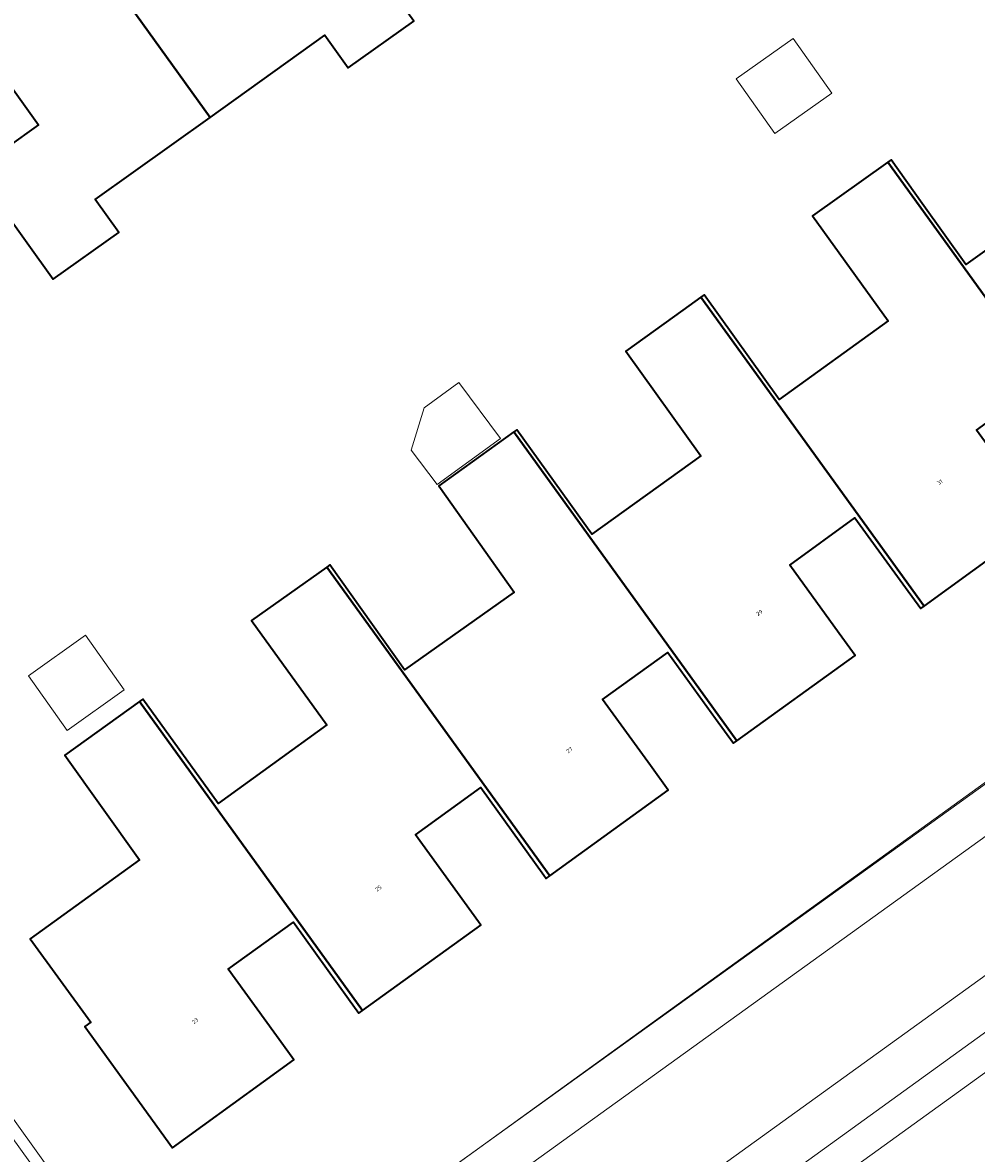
# Model space of a CAD drawing. Header units: metres. Extents: x 237319 to 238937, y 510065 to 511489.
# Tile 100 of 176: x 237983 to 238026, y 510988 to 511038. Entities that reach past the tile are written whole.
import ezdxf
from ezdxf.enums import TextEntityAlignment as Align

# ---------------------------------------------------------------- set-up
doc = ezdxf.new("R2010")
doc.units = ezdxf.units.M
for name, color, linetype, lineweight in [('B-WE-FV-GELEIDING_WILDRASTER-G', 252, 'Continuous', 18), ('B-WE-GR-BEPLANTING_CULTUUR_HEESTERS-GV', 252, 'Continuous', 18), ('B-WE-KG-GRENS_PERCEEL-GV', 252, 'Continuous', 18), ('B-WE-OG-BEBOUWING-GV', 252, 'Continuous', 35), ('B-WE-OG-BEBOUWING-T18', 252, 'Continuous', 18), ('B-WE-OG-BEBOUWING_SCHUUR-GV', 252, 'Continuous', 18), ('B-WE-OG-TERREIN_BEGROEID-GV', 252, 'Continuous', 18), ('B-WE-OG-TERREIN_ERF-GV', 252, 'Continuous', 18), ('B-WE-VH-OPENVERHARDING-GV', 252, 'Continuous', 18)]:
    doc.layers.add(name, color=color, linetype=linetype, lineweight=lineweight)
doc.styles.add('NLCS-ISO-M100-T18', font='NLCS-ISO.ttf', dxfattribs={"height": 0.18})

# ---------------------------------------------------------------- blocks, each defined once
blk = doc.blocks.new('brk-2025')
at = {"layer": 'B-WE-KG-GRENS_PERCEEL-GV', "flags": 128}
blk.add_lwpolyline([(238077.837, 511041.753), (238060.946, 511029.563), (238052.93, 511023.774), (238044.582, 511017.745), (238036.233, 511011.716), (238027.886, 511005.688), (238019.539, 510999.66), (238011.189, 510993.63), (238002.842, 510987.602), (237990.246, 510978.506), (237971.301, 511005.008), (237953.102, 511030.375), (237962.342, 511036.993), (237971.197, 511043.335)], dxfattribs=at)
blk = doc.blocks.new('bgt-2025')
at = {"layer": 'B-WE-GR-BEPLANTING_CULTUUR_HEESTERS-GV', "flags": 128}
blk.add_lwpolyline([(237987.15, 510976.305), (237989.831, 510978.233), (237972.604, 511002.183), (237969.773, 511000.141)], dxfattribs=at)
at = {"layer": 'B-WE-OG-BEBOUWING-GV', "flags": 128}
for points in [[(237984.687, 511043.251), (237991.34, 511033.994), (237996.464, 511037.664), (237997.504, 511036.203), (238000.434, 511038.29), (237996.929, 511043.18), (237994.087, 511041.137), (237991.094, 511045.297), (237989.357, 511047.712), (237986.357, 511045.554), (237986.886, 511044.829)], [(237984.687, 511043.251), (237982.488, 511041.673), (237981.964, 511042.405), (237978.962, 511040.257), (237983.683, 511033.667), (237980.841, 511031.64), (237984.328, 511026.761), (237987.262, 511028.859), (237986.216, 511030.323), (237991.34, 511033.994)], [(238021.607, 511031.997), (238031.569, 511018.198), (238036.839, 511022.017), (238036.18, 511022.957), (238033.943, 511026.143), (238036.886, 511028.208), (238039.119, 511025.024), (238039.757, 511024.114), (238039.918, 511024.227), (238029.951, 511038.034), (238029.836, 511037.951), (238026.98, 511035.889), (238026.613, 511035.624), (238028.011, 511033.661), (238029.97, 511030.909), (238025.087, 511027.423), (238023.142, 511030.146), (238021.748, 511032.098)], [(238021.607, 511031.997), (238018.246, 511029.597), (238021.625, 511024.903), (238016.754, 511021.4), (238013.397, 511026.068), (238013.256, 511025.967), (238023.22, 511012.165), (238028.488, 511015.992), (238027.819, 511016.916), (238025.567, 511020.023), (238028.478, 511022.132), (238030.777, 511018.96), (238031.412, 511018.084), (238031.569, 511018.198)], [(238004.901, 511019.943), (238014.859, 511006.151), (238020.149, 511009.957), (238019.436, 511010.939), (238017.223, 511013.988), (238020.131, 511016.102), (238022.385, 511013), (238023.07, 511012.056), (238023.22, 511012.165), (238013.256, 511025.967), (238012.452, 511025.389), (238009.905, 511023.557), (238013.259, 511018.883), (238008.388, 511015.381), (238005.037, 511020.041)], [(238014.859, 511006.151), (238004.901, 511019.943), (238001.554, 511017.537), (238004.911, 511012.786), (238000.015, 511009.318), (237996.692, 511014.011), (237996.552, 511013.912), (238006.51, 511000.121), (238011.796, 511003.946), (238011, 511005.048), (238008.869, 511008.002), (238011.787, 511010.101), (238013.908, 511007.153), (238014.707, 511006.042)], [(237996.552, 511013.912), (237993.188, 511011.529), (237996.56, 511006.867), (237991.695, 511003.355), (237988.332, 511008.013), (237988.184, 511007.906), (237998.147, 510994.109), (238003.432, 510997.916), (238003.325, 510998.064), (238000.51, 511001.951), (238003.423, 511004.058), (238006.247, 511000.156), (238006.354, 511000.008), (238006.51, 511000.121)], [(237988.184, 511007.906), (237984.857, 511005.505), (237988.193, 511000.837), (237983.312, 510997.309), (237986.009, 510993.587), (237985.747, 510993.39), (237989.66, 510987.967), (237995.084, 510991.897), (237994.614, 510992.545), (237992.146, 510995.949), (237995.063, 510998.05), (237997.527, 510994.629), (237997.986, 510993.993), (237998.147, 510994.109)]]:
    blk.add_lwpolyline(points, close=True, dxfattribs=at)
at = {"layer": 'B-WE-OG-BEBOUWING_SCHUUR-GV', "flags": 128}
for points in [[(238017.372, 511037.521), (238014.826, 511035.713), (238016.563, 511033.267), (238019.109, 511035.075)], [(238004.308, 511019.647), (238002.45, 511022.155), (238000.893, 511021.028), (238000.322, 511019.13), (238001.481, 511017.591)], [(237985.774, 511010.867), (237983.228, 511009.059), (237984.965, 511006.613), (237987.511, 511008.421)]]:
    blk.add_lwpolyline(points, close=True, dxfattribs=at)
at = {"layer": 'B-WE-OG-TERREIN_BEGROEID-GV', "flags": 128}
for points in [[(237878.244, 510884.69), (238088.671, 511036.623), (238087.614, 511038.311), (238089.027, 511039.964), (238090.439, 511041.618), (238091.392, 511043.81), (238091.85, 511045.805), (238092.083, 511048.082), (238091.825, 511050.235), (238091.259, 511052.407), (238090.238, 511054.304), (238047.62, 511113.743), (238038.443, 511131.679), (238037.048, 511131.115), (238037.919, 511129.091)], [(237886.323, 510878.224), (237926.594, 510907.086), (238093.211, 511028.022), (238096.611, 511034.025), (238099.144, 511039.348), (238099.64, 511045.231), (238097.224, 511053.276), (238066.362, 511096.375), (238040.677, 511131.43), (238039.018, 511131.912), (238038.443, 511131.679), (238047.62, 511113.743), (238090.238, 511054.304), (238091.259, 511052.407), (238091.825, 511050.235), (238092.083, 511048.082), (238091.85, 511045.805), (238091.392, 511043.81), (238090.439, 511041.618), (238089.027, 511039.964), (238087.614, 511038.311), (238088.671, 511036.623), (237878.244, 510884.69)], [(238086.591, 511039.422), (238085.438, 511038.591), (238086.588, 511036.968), (237998.795, 510973.509), (237984.088, 510962.96), (237984.082, 510962.956), (237980.324, 510960.249), (237878.595, 510886.793), (237877.454, 510888.408)]]:
    blk.add_lwpolyline(points, dxfattribs=at)
at = {"layer": 'B-WE-OG-TERREIN_ERF-GV', "flags": 128}
for points in [[(238024.037, 511081.302), (237952.422, 511030.421), (237960.067, 511019.662), (237960.523, 511019.987), (237961.313, 511018.888), (237960.85, 511018.559), (237967.074, 511009.8), (237967.536, 511010.134), (237973.046, 511002.502), (237972.604, 511002.183), (237989.831, 510978.233), (238061.076, 511029.477)], [(238028.488, 511015.992), (238023.22, 511012.165), (238023.07, 511012.056), (238022.385, 511013), (238020.131, 511016.102), (238017.223, 511013.988), (238019.436, 511010.939), (238020.149, 511009.957), (238014.859, 511006.151), (238014.707, 511006.042), (238013.908, 511007.153), (238011.787, 511010.101), (238008.869, 511008.002), (238011, 511005.048), (238011.796, 511003.946), (238006.51, 511000.121), (238006.354, 511000.008), (238006.247, 511000.156), (238003.423, 511004.058), (238000.51, 511001.951), (238003.325, 510998.064), (238003.432, 510997.916), (237998.147, 510994.109), (237997.986, 510993.993), (237997.527, 510994.629), (237995.063, 510998.05), (237992.146, 510995.949), (237994.614, 510992.545), (237995.084, 510991.897), (237989.66, 510987.967), (237985.747, 510993.39), (237986.009, 510993.587), (237983.312, 510997.309), (237988.193, 511000.837), (237984.857, 511005.505), (237988.184, 511007.906), (237988.332, 511008.013), (237991.695, 511003.355), (237996.56, 511006.867), (237993.188, 511011.529), (237996.552, 511013.912), (237996.692, 511014.011), (238000.015, 511009.318), (238004.911, 511012.786), (238001.554, 511017.537), (238004.901, 511019.943), (238005.037, 511020.041), (238008.388, 511015.381), (238013.259, 511018.883), (238009.905, 511023.557), (238012.452, 511025.389), (238013.256, 511025.967), (238013.397, 511026.068), (238016.754, 511021.4), (238021.625, 511024.903), (238018.246, 511029.597), (238021.607, 511031.997), (238021.748, 511032.098), (238023.142, 511030.146), (238025.087, 511027.423), (238029.97, 511030.909)]]:
    blk.add_lwpolyline(points, dxfattribs=at)
blk.add_lwpolyline([(237984.328, 511026.761), (237980.841, 511031.64), (237983.683, 511033.667), (237978.962, 511040.257), (237981.964, 511042.405), (237982.488, 511041.673), (237984.687, 511043.251), (237986.886, 511044.829), (237986.357, 511045.554), (237989.357, 511047.712), (237991.094, 511045.297), (237994.087, 511041.137), (237996.929, 511043.18), (238000.434, 511038.29), (237997.504, 511036.203), (237996.464, 511037.664), (237991.34, 511033.994), (237986.216, 511030.323), (237987.262, 511028.859)], close=True, dxfattribs=at)
at = {"layer": 'B-WE-VH-OPENVERHARDING-GV', "flags": 128}
for points in [[(237990.571, 510976.361), (237994.62, 510979.297), (238083.788, 511043.581), (238076.639, 511053.551), (238063.37, 511072.161), (238061.306, 511075.05), (238050.803, 511089.606), (238046.277, 511095.911), (238044.732, 511094.805), (238078.785, 511047.233), (238079.224, 511046.413), (238079.413, 511045.921), (238079.471, 511045.457), (238079.496, 511044.412), (238079.347, 511043.878), (238079.024, 511043.017), (238078.682, 511042.514), (238077.943, 511041.754), (238077.667, 511041.41), (238062.37, 511030.408)], [(238083.788, 511043.581), (237994.62, 510979.297), (237997.574, 510975.198), (238085.438, 511038.591), (238086.591, 511039.422)], [(238062.37, 511030.408), (238061.076, 511029.477), (237989.831, 510978.233), (237987.15, 510976.305)]]:
    blk.add_lwpolyline(points, dxfattribs=at)
blk.add_lwpolyline([(237997.574, 510975.198), (237998.795, 510973.509), (238086.588, 511036.968), (238085.438, 511038.591)], close=True, dxfattribs=at)
at = {"layer": 'B-WE-KG-GRENS_PERCEEL-GV'}
blk.add_blockref('brk-2025', (0, 0), dxfattribs=at)
at = {"layer": 'B-WE-OG-BEBOUWING-T18', "style": 'NLCS-ISO-M100-T18'}
for s, rotation, p in [('31', 36, (238023.924, 511017.705)), ('29', 35.7, (238015.867, 511011.871)), ('27', 35.3, (238007.386, 511005.737)), ('25', 35.8, (237998.857, 510999.565)), ('23', 35.9, (237990.671, 510993.644))]:
    blk.add_text(s, height=0.18, rotation=rotation, dxfattribs=at).set_placement(p, align=Align.MIDDLE)

msp = doc.modelspace()

# ---------------------------------------------------------------- block references
at = {"layer": 'B-WE-FV-GELEIDING_WILDRASTER-G'}
msp.add_blockref('bgt-2025', (0, 0), dxfattribs=at)

doc.saveas('drawing.dxf')
